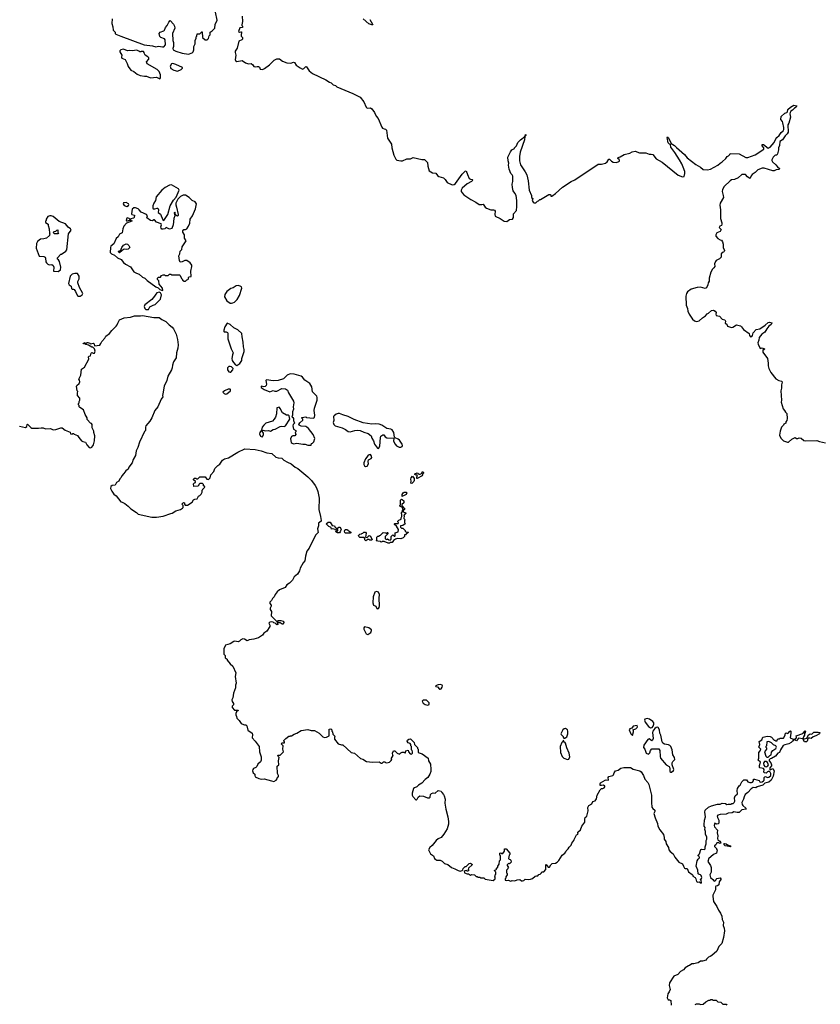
# Model space of a CAD drawing. Extents: x 2535812 to 2752880, y 540738 to 728399.
# Tile 82 of 213: x 2558428 to 2570586, y 664118 to 679073. Entities that reach past the tile are written whole.
import ezdxf

# ---------------------------------------------------------------- set-up
doc = ezdxf.new("R2010")
doc.units = 0

msp = doc.modelspace()

# ---------------------------------------------------------------- linework, layer by layer
at = {"layer": '0CON20XD'}
for points in [[(2559833, 679087), (2559826, 679015), (2559841, 678965), (2559846, 678915), (2559880, 678885), (2559880, 678865), (2559890, 678855), (2559965, 678825), (2560321, 678691), (2560447, 678677), (2560495, 678661), (2560535, 678669), (2560595, 678659), (2560619, 678661), (2560641, 678689), (2560636, 678766), (2560625, 678780), (2560570, 678805), (2560555, 678820), (2560548, 678865), (2560560, 678885), (2560615, 678904), (2560625, 678912), (2560642, 678955), (2560668, 678985), (2560692, 679035), (2560715, 679060), (2560762, 679005), (2560778, 678975), (2560782, 678945), (2560748, 678865), (2560752, 678755), (2560762, 678725), (2560764, 678665), (2560756, 678635), (2560761, 678615), (2560800, 678595), (2560894, 678565), (2560993, 678547), (2561048, 678572), (2561064, 678586), (2561072, 678615), (2561072, 678668), (2561092, 678708), (2561092, 678755), (2561110, 678795), (2561110, 678815), (2561120, 678825), (2561122, 678858), (2561165, 678860), (2561192, 678888), (2561198, 678888), (2561202, 678805), (2561246, 678766), (2561275, 678766), (2561295, 678785), (2561303, 678827), (2561322, 678845), (2561320, 678885), (2561352, 678905), (2561392, 678945), (2561398, 679002), (2561426, 679065), (2561400, 679185)], [(2561808, 679125), (2561812, 679045), (2561800, 678995), (2561800, 678985), (2561810, 678975), (2561810, 678955), (2561772, 678948), (2561751, 678895), (2561765, 678882), (2561785, 678890), (2561797, 678887), (2561790, 678835), (2561793, 678823), (2561810, 678805), (2561812, 678778), (2561800, 678765), (2561758, 678745), (2561729, 678641), (2561701, 678595), (2561700, 678575), (2561711, 678535), (2561701, 678465), (2561705, 678452), (2561725, 678437), (2561805, 678451), (2561856, 678416), (2561903, 678403), (2561945, 678409), (2561969, 678389), (2561985, 678364), (2562005, 678357), (2562035, 678364), (2562055, 678361), (2562071, 678351), (2562081, 678321), (2562115, 678318), (2562145, 678330), (2562224, 678386), (2562295, 678458), (2562335, 678478), (2562375, 678478), (2562420, 678445), (2562485, 678418), (2562545, 678412), (2562585, 678428), (2562602, 678422), (2562625, 678382), (2562685, 678341), (2562725, 678323), (2562745, 678330), (2562775, 678360), (2562785, 678358), (2562824, 678294), (2562875, 678258), (2563075, 678161), (2563133, 678123), (2563160, 678115), (2563190, 678085), (2563222, 678072), (2563242, 678055), (2563485, 677952), (2563598, 677895), (2563652, 677825), (2563688, 677745), (2563705, 677730), (2563753, 677733), (2563775, 677718), (2563818, 677665), (2563839, 677609), (2563871, 677571), (2563925, 677440), (2563940, 677425), (2563963, 677413), (2563985, 677410), (2563997, 677397), (2564013, 677275), (2564072, 677185), (2564078, 677125), (2564112, 677015), (2564142, 676955), (2564155, 676942), (2564215, 676928), (2564243, 676927), (2564305, 676958), (2564325, 676962), (2564365, 676960), (2564405, 676978), (2564535, 676950), (2564575, 676950), (2564622, 676902), (2564627, 676847), (2564648, 676775), (2564696, 676746), (2564745, 676742), (2564773, 676705), (2564795, 676690), (2564865, 676672), (2564888, 676648), (2564918, 676598), (2564995, 676566), (2565025, 676568), (2565045, 676586), (2565149, 676725), (2565195, 676774), (2565207, 676775), (2565228, 676722), (2565255, 676660), (2565275, 676649), (2565300, 676645), (2565310, 676635), (2565288, 676615), (2565222, 676578), (2565147, 676513), (2565134, 676485), (2565134, 676465), (2565145, 676441), (2565172, 676415), (2565280, 676340), (2565354, 676304), (2565405, 676268), (2565446, 676264), (2565465, 676270), (2565496, 676225), (2565515, 676211), (2565585, 676186), (2565625, 676184), (2565638, 676178), (2565649, 676165), (2565643, 676113), (2565648, 676088), (2565725, 676054), (2565785, 676012), (2565825, 676006), (2565865, 676038), (2565910, 676045), (2565925, 676070), (2565926, 676125), (2565970, 676175), (2565980, 676235), (2565976, 676325), (2565965, 676402), (2565949, 676439), (2565924, 676475), (2565912, 676525), (2565907, 676575), (2565917, 676615), (2565916, 676696), (2565908, 676715), (2565888, 676735), (2565860, 676805), (2565853, 676865), (2565857, 676895), (2565847, 676927), (2565842, 676985), (2565880, 677065), (2565904, 677096), (2565940, 677115), (2565940, 677125), (2565970, 677155), (2565992, 677208), (2566031, 677249), (2566100, 677300), (2566102, 677315), (2566115, 677330), (2566116, 677315), (2566100, 677300), (2566095, 677250), (2566029, 677061), (2566016, 676995), (2566018, 676928), (2566035, 676868), (2566104, 676764), (2566127, 676715), (2566150, 676625), (2566167, 676485), (2566198, 676405), (2566202, 676375), (2566218, 676355), (2566212, 676325), (2566225, 676300), (2566235, 676290), (2566265, 676290), (2566292, 676318), (2566308, 676322), (2566325, 676340), (2566335, 676342), (2566465, 676417), (2566488, 676418), (2566492, 676392), (2566508, 676395), (2566565, 676434), (2566671, 676529), (2566801, 676615), (2566857, 676643), (2567215, 676881), (2567265, 676879), (2567324, 676896), (2567347, 676913), (2567375, 676953), (2567385, 676957), (2567413, 676923), (2567439, 676909), (2567485, 676905), (2567518, 676912), (2567535, 676925), (2567538, 676935), (2567532, 676952), (2567510, 676965), (2567515, 676980), (2567545, 676990), (2567605, 677026), (2567694, 677046), (2567730, 677065)], [(2563747, 679075), (2563788, 679005), (2563790, 678995), (2563776, 678994), (2563732, 679012), (2563645, 679088)], [(2560555, 678174), (2560565, 678188), (2560569, 678235), (2560545, 678286), (2560515, 678316), (2560365, 678402), (2560352, 678435), (2560390, 678475), (2560388, 678495), (2560375, 678510), (2560335, 678534), (2560322, 678555), (2560320, 678575), (2560308, 678588), (2560275, 678590), (2560267, 678583), (2560255, 678583), (2560237, 678597), (2560205, 678608), (2560135, 678599), (2560095, 678606), (2560065, 678598), (2560005, 678624), (2559966, 678614), (2559949, 678601), (2559948, 678585), (2559977, 678535), (2559974, 678505), (2559979, 678489), (2560028, 678468), (2560060, 678410), (2560074, 678364), (2560115, 678309), (2560163, 678285), (2560214, 678245), (2560258, 678225), (2560325, 678214), (2560355, 678216), (2560415, 678191), (2560505, 678202), (2560555, 678174)], [(2560825, 678293), (2560882, 678315), (2560902, 678335), (2560900, 678345), (2560798, 678395), (2560755, 678408), (2560732, 678405), (2560714, 678365), (2560725, 678333), (2560770, 678305), (2560825, 678293)], [(2567730, 677065), (2567775, 677074), (2567841, 677051), (2567935, 677049), (2567985, 677031), (2568015, 677032), (2568044, 677025), (2568095, 676959), (2568185, 676910), (2568425, 676714), (2568495, 676688), (2568518, 676692), (2568528, 676735), (2568527, 676765), (2568502, 676835), (2568483, 676883), (2568446, 676945), (2568375, 677057), (2568316, 677135), (2568310, 677175), (2568294, 677184), (2568277, 677205), (2568258, 677285), (2568265, 677292), (2568275, 677282), (2568298, 677248), (2568321, 677191), (2568370, 677160), (2568402, 677132), (2568524, 677024), (2568566, 676976), (2568696, 676876), (2568764, 676834), (2568806, 676796), (2568874, 676794), (2568916, 676804), (2569028, 676862), (2569064, 676896), (2569096, 676914), (2569153, 676967), (2569170, 676995), (2569190, 677005), (2569210, 677025), (2569215, 677040), (2569356, 677036), (2569455, 676978), (2569485, 676980), (2569595, 677021), (2569728, 677105), (2569727, 677125), (2569703, 677155), (2569704, 677176), (2569725, 677179), (2569795, 677124), (2569825, 677135), (2569885, 677208), (2569908, 677265), (2569925, 677283), (2569961, 677315), (2569989, 677361), (2570022, 677385), (2570031, 677405), (2570032, 677435), (2570018, 677505), (2570010, 677525), (2569984, 677555), (2569992, 677605), (2570045, 677652), (2570076, 677664), (2570086, 677674), (2570091, 677709), (2570135, 677745), (2570185, 677774), (2570230, 677765), (2570218, 677742), (2570193, 677727), (2570165, 677699), (2570137, 677685), (2570126, 677665), (2570122, 677645), (2570134, 677595), (2570110, 677500), (2570092, 677475), (2570096, 677364), (2570085, 677340), (2570053, 677307), (2570013, 677247), (2569970, 677225), (2569968, 677162), (2569951, 677125), (2569950, 677095), (2569934, 677035), (2569925, 677018), (2569903, 677017), (2569895, 677010), (2569872, 676985), (2569852, 676945), (2569850, 676935), (2569858, 676915), (2569910, 676870), (2569937, 676837), (2569968, 676815), (2569963, 676797), (2569917, 676793), (2569885, 676780), (2569865, 676779), (2569735, 676818), (2569705, 676819), (2569635, 676791), (2569595, 676750), (2569550, 676720), (2569535, 676702), (2569523, 676667), (2569515, 676662), (2569479, 676685), (2569451, 676721), (2569395, 676724), (2569338, 676672), (2569285, 676647), (2569235, 676639), (2569215, 676628), (2569125, 676538), (2569103, 676495), (2569096, 676465), (2569112, 676405), (2569114, 676375), (2569067, 676285), (2569058, 676255), (2569072, 676185), (2569070, 676055), (2569092, 675988), (2569092, 675965), (2569083, 675947), (2569062, 675935), (2569052, 675915), (2569080, 675885), (2569066, 675854), (2569015, 675838), (2568998, 675805), (2569000, 675785), (2569030, 675750), (2569065, 675728), (2569085, 675723), (2569103, 675697), (2569111, 675665), (2569112, 675612), (2569129, 675569), (2569127, 675553), (2569115, 675542), (2569095, 675538), (2569082, 675518), (2569078, 675465), (2569055, 675442), (2569005, 675418), (2568995, 675400), (2568981, 675365), (2568982, 675325), (2568968, 675302), (2568947, 675283), (2568925, 675240), (2568897, 675145), (2568896, 675104), (2568883, 675075), (2568880, 675045), (2568859, 675001), (2568835, 674990), (2568765, 675009), (2568715, 675007), (2568625, 674978), (2568570, 674940), (2568554, 674915), (2568544, 674875), (2568550, 674735), (2568568, 674688), (2568576, 674645), (2568592, 674602), (2568624, 674554), (2568646, 674525), (2568675, 674500), (2568708, 674488), (2568745, 674498), (2568796, 674545), (2568843, 674575), (2568868, 674605), (2568886, 674614), (2568935, 674658), (2568965, 674660), (2568990, 674645), (2569002, 674625), (2568998, 674598), (2569005, 674580), (2569055, 674570), (2569096, 674526), (2569135, 674512), (2569147, 674495), (2569140, 674465), (2569165, 674448), (2569179, 674419), (2569235, 674399), (2569255, 674404), (2569315, 674440), (2569375, 674423), (2569390, 674410), (2569417, 674367), (2569508, 674305), (2569512, 674275), (2569528, 674258), (2569545, 674262), (2569558, 674275), (2569564, 674316), (2569614, 674366), (2569665, 674380), (2569751, 674435), (2569795, 674476), (2569815, 674480), (2569850, 674470), (2569852, 674465), (2569839, 674445), (2569805, 674420), (2569772, 674378), (2569744, 674325), (2569700, 674295), (2569655, 674247), (2569651, 674205), (2569639, 674165), (2569641, 674145), (2569665, 674090), (2569675, 674080), (2569705, 674088), (2569740, 674075), (2569735, 674060), (2569712, 674058), (2569712, 674025), (2569783, 673925), (2569794, 673855), (2569792, 673815), (2569805, 673777), (2569834, 673715), (2569910, 673620), (2569955, 673591), (2570001, 673581), (2570008, 673568), (2569994, 673526), (2569999, 673475), (2569986, 673435), (2569996, 673294), (2569993, 673263), (2570021, 673161), (2570044, 673135), (2570055, 673110), (2570075, 673090), (2570082, 673015), (2570080, 672985), (2570060, 672965), (2570060, 672945), (2570032, 672928), (2570028, 672915), (2569996, 672884), (2569974, 672825), (2569966, 672765), (2569987, 672715), (2570026, 672675), (2570086, 672654), (2570104, 672656), (2570155, 672702), (2570205, 672728), (2570225, 672710), (2570245, 672710), (2570265, 672722), (2570295, 672717), (2570334, 672684), (2570365, 672676), (2570534, 672684), (2570575, 672666), (2570664, 672644)], [(2560615, 676022), (2560678, 676112), (2560715, 676247), (2560765, 676332), (2560802, 676378), (2560849, 676485), (2560841, 676505), (2560735, 676565), (2560705, 676561), (2560635, 676523), (2560585, 676486), (2560502, 676385), (2560489, 676325), (2560464, 676285), (2560451, 676245), (2560448, 676215), (2560455, 676200), (2560481, 676199), (2560515, 676212), (2560525, 676210), (2560537, 676185), (2560530, 676145), (2560568, 676118), (2560602, 676035), (2560615, 676022)], [(2560595, 674959), (2560604, 674966), (2560599, 674995), (2560548, 675055), (2560540, 675105), (2560520, 675125), (2560520, 675145), (2560535, 675160), (2560568, 675162), (2560584, 675186), (2560605, 675200), (2560625, 675200), (2560635, 675190), (2560685, 675190), (2560702, 675208), (2560725, 675210), (2560735, 675200), (2560857, 675197), (2560867, 675187), (2560883, 675143), (2560900, 675125), (2560900, 675115), (2560925, 675100), (2560947, 675103), (2560965, 675120), (2560980, 675125), (2560990, 675135), (2560990, 675155), (2561002, 675168), (2561030, 675175), (2561026, 675254), (2561044, 675325), (2561043, 675345), (2561015, 675381), (2560965, 675416), (2560935, 675416), (2560895, 675396), (2560865, 675392), (2560853, 675415), (2560847, 675485), (2560859, 675515), (2560864, 675555), (2560888, 675585), (2560893, 675625), (2560958, 675715), (2560931, 675755), (2560931, 675805), (2560908, 675845), (2560908, 675865), (2560920, 675885), (2560945, 675887), (2560965, 675898), (2560992, 675935), (2561014, 675985), (2561018, 676045), (2561054, 676095), (2561100, 676200), (2561105, 676225), (2561111, 676275), (2561095, 676308), (2561045, 676328), (2561002, 676372), (2560947, 676407), (2560911, 676409), (2560870, 676390), (2560831, 676349), (2560798, 676285), (2560799, 676259), (2560812, 676225), (2560836, 676115), (2560835, 676100), (2560825, 676088), (2560815, 676092), (2560800, 676105), (2560790, 676125), (2560790, 676145), (2560785, 676150), (2560775, 676140), (2560783, 676095), (2560767, 676055), (2560757, 675955), (2560737, 675903), (2560705, 675894), (2560655, 675916), (2560633, 675895), (2560605, 675889), (2560585, 675894), (2560576, 675906), (2560574, 675925), (2560582, 675955), (2560575, 675970), (2560505, 675997), (2560475, 676034), (2560465, 676033), (2560445, 676018), (2560417, 676025), (2560357, 676065), (2560370, 676095), (2560356, 676116), (2560275, 676149), (2560245, 676185), (2560225, 676199), (2560186, 676216), (2560160, 676215), (2560136, 676194), (2560126, 676126), (2560130, 676115), (2560170, 676105), (2560165, 676070), (2560155, 676060), (2560115, 676050), (2560105, 676040), (2560090, 676055), (2560066, 676066), (2560055, 676057), (2560044, 676025), (2560048, 676018), (2560065, 676017), (2560095, 676030), (2560125, 676030), (2560130, 676015), (2560049, 675981), (2560011, 675939), (2559996, 675895), (2559986, 675834), (2559944, 675815), (2559923, 675777), (2559892, 675748), (2559860, 675670), (2559814, 675635), (2559808, 675615), (2559801, 675535), (2559822, 675515), (2559869, 675499), (2559914, 675455), (2559971, 675431), (2560004, 675385), (2560035, 675359), (2560110, 675320), (2560164, 675244), (2560201, 675221), (2560245, 675208), (2560295, 675165), (2560327, 675147), (2560363, 675113), (2560494, 675014), (2560529, 674999), (2560555, 674977), (2560595, 674959)], [(2560055, 676234), (2560081, 676249), (2560086, 676265), (2560081, 676275), (2560045, 676298), (2560005, 676290), (2560002, 676275), (2560015, 676249), (2560055, 676234)], [(2559015, 675251), (2559046, 675274), (2559052, 675315), (2559035, 675400), (2559018, 675428), (2559000, 675435), (2559000, 675455), (2559055, 675510), (2559065, 675510), (2559130, 675555), (2559145, 675578), (2559168, 675822), (2559208, 675875), (2559200, 675895), (2559162, 675922), (2559125, 675971), (2559027, 676007), (2558935, 676083), (2558905, 676094), (2558885, 676094), (2558857, 676083), (2558830, 676045), (2558830, 676025), (2558820, 676015), (2558820, 675995), (2558860, 675965), (2558860, 675945), (2558878, 675895), (2558882, 675825), (2558890, 675815), (2558880, 675805), (2558880, 675795), (2558835, 675757), (2558795, 675744), (2558745, 675739), (2558697, 675705), (2558684, 675676), (2558677, 675605), (2558722, 675482), (2558795, 675478), (2558815, 675468), (2558822, 675452), (2558827, 675395), (2558835, 675378), (2558855, 675358), (2558875, 675348), (2558915, 675353), (2558939, 675339), (2558948, 675315), (2558943, 675253), (2559015, 675251)], [(2559005, 675820), (2558953, 675823), (2558940, 675845), (2558952, 675858), (2558975, 675860), (2558992, 675878), (2559005, 675880), (2559010, 675875), (2559010, 675845), (2559020, 675835), (2559005, 675820)], [(2559945, 675532), (2559930, 675545), (2559935, 675560), (2559958, 675562), (2559978, 675615), (2560004, 675646), (2560045, 675668), (2560065, 675662), (2560088, 675645), (2560100, 675615), (2560075, 675590), (2560055, 675582), (2560013, 675587), (2559982, 675568), (2559945, 675532)], [(2559315, 674874), (2559345, 674874), (2559377, 674895), (2559388, 674915), (2559338, 675008), (2559313, 675075), (2559312, 675095), (2559331, 675135), (2559329, 675179), (2559306, 675216), (2559265, 675220), (2559225, 675207), (2559195, 675178), (2559170, 675065), (2559178, 675045), (2559212, 675025), (2559215, 674988), (2559225, 674980), (2559245, 674982), (2559256, 674976), (2559277, 674945), (2559305, 674881), (2559315, 674874)], [(2560385, 674670), (2560407, 674713), (2560455, 674739), (2560485, 674747), (2560565, 674827), (2560580, 674895), (2560564, 674925), (2560545, 674934), (2560512, 674925), (2560494, 674906), (2560477, 674873), (2560434, 674825), (2560330, 674740), (2560321, 674715), (2560328, 674685), (2560345, 674673), (2560385, 674670)], [(2561645, 674767), (2561665, 674773), (2561688, 674785), (2561730, 674825), (2561767, 674883), (2561800, 674995), (2561794, 675014), (2561777, 675027), (2561745, 675034), (2561715, 675029), (2561669, 675001), (2561635, 674989), (2561575, 674945), (2561541, 674899), (2561538, 674865), (2561575, 674801), (2561625, 674769), (2561645, 674767)], [(2558425, 672897), (2558515, 672878), (2558538, 672892), (2558540, 672925), (2558545, 672930), (2558595, 672880), (2558615, 672870), (2558715, 672870), (2558755, 672876), (2558785, 672876), (2558795, 672870), (2558825, 672861), (2558895, 672864), (2558928, 672848), (2558946, 672846), (2558975, 672847), (2559055, 672874), (2559075, 672874), (2559118, 672838), (2559196, 672806), (2559200, 672785), (2559225, 672780), (2559235, 672790), (2559245, 672790), (2559258, 672778), (2559307, 672757), (2559326, 672725), (2559369, 672679), (2559387, 672667), (2559428, 672655), (2559448, 672615), (2559485, 672576), (2559505, 672569), (2559525, 672579), (2559541, 672599), (2559550, 672615), (2559562, 672675), (2559570, 672755), (2559554, 672805), (2559553, 672825), (2559530, 672875), (2559530, 672925), (2559518, 672938), (2559504, 672944), (2559455, 673000), (2559452, 673025), (2559423, 673075), (2559398, 673148), (2559342, 673182), (2559332, 673192), (2559330, 673215), (2559320, 673225), (2559320, 673245), (2559330, 673255), (2559330, 673275), (2559340, 673295), (2559340, 673325), (2559304, 673364), (2559304, 673404), (2559310, 673425), (2559303, 673435), (2559293, 673505), (2559298, 673515), (2559332, 673545), (2559342, 673575), (2559336, 673596), (2559324, 673615), (2559358, 673675), (2559367, 673763), (2559412, 673798), (2559480, 673915), (2559475, 673950), (2559485, 673962), (2559502, 673968), (2559514, 674006), (2559525, 674016), (2559545, 674006), (2559564, 674006), (2559576, 674036), (2559562, 674075), (2559538, 674098), (2559525, 674100), (2559472, 674132), (2559435, 674140), (2559425, 674150), (2559395, 674150), (2559392, 674158), (2559408, 674162), (2559415, 674170), (2559425, 674160), (2559445, 674160), (2559452, 674168), (2559465, 674170), (2559495, 674160), (2559505, 674150), (2559545, 674160), (2559558, 674148), (2559565, 674120), (2559645, 674132), (2559662, 674155), (2559674, 674185), (2559722, 674235), (2559736, 674264), (2559793, 674307), (2559827, 674353), (2559894, 674416), (2559911, 674439), (2559919, 674465), (2559945, 674513), (2560015, 674545), (2560113, 674557), (2560173, 674575), (2560263, 674577), (2560295, 674579), (2560465, 674549), (2560545, 674550), (2560588, 674518), (2560645, 674491), (2560696, 674436), (2560745, 674405), (2560765, 674379), (2560805, 674296), (2560827, 674215), (2560837, 674135), (2560831, 674085), (2560812, 674015), (2560806, 673935), (2560765, 673875), (2560747, 673825), (2560744, 673785), (2560735, 673755), (2560679, 673661), (2560662, 673595), (2560621, 673509), (2560602, 673388), (2560596, 673365), (2560602, 673345), (2560575, 673311), (2560525, 673194), (2560482, 673138), (2560436, 673025), (2560405, 672975), (2560344, 672905), (2560338, 672885), (2560338, 672835), (2560322, 672818), (2560246, 672654), (2560224, 672575), (2560198, 672525), (2560188, 672455), (2560151, 672395), (2560134, 672345), (2560085, 672275), (2560075, 672245), (2560041, 672219), (2560012, 672178), (2559977, 672145), (2559968, 672122), (2559949, 672101), (2559936, 672064), (2559898, 672042), (2559876, 672004), (2559835, 671999), (2559812, 671985), (2559808, 671955), (2559825, 671913), (2559856, 671866), (2559892, 671842), (2559965, 671748), (2559986, 671746), (2560024, 671724), (2560076, 671686), (2560118, 671645), (2560201, 671590), (2560228, 671565), (2560435, 671516), (2560505, 671516), (2560605, 671531), (2560725, 671574), (2560745, 671576), (2560798, 671612), (2560868, 671635), (2560903, 671655), (2560913, 671665), (2560912, 671692), (2560890, 671715), (2560915, 671740), (2560930, 671735), (2560930, 671715), (2560942, 671702), (2560975, 671700), (2561045, 671744), (2561067, 671783), (2561087, 671793), (2561122, 671795), (2561142, 671835), (2561165, 671848), (2561182, 671868), (2561198, 671895), (2561200, 671925), (2561210, 671935), (2561210, 671945), (2561240, 671975), (2561235, 671990), (2561222, 671992), (2561220, 672015), (2561205, 672030), (2561165, 672030), (2561150, 672015)], [(2561725, 673823), (2561769, 673851), (2561803, 673895), (2561804, 673925), (2561839, 674035), (2561839, 674065), (2561829, 674105), (2561824, 674175), (2561805, 674255), (2561802, 674305), (2561742, 674362), (2561681, 674395), (2561625, 674442), (2561577, 674463), (2561545, 674410), (2561527, 674355), (2561528, 674338), (2561535, 674332), (2561565, 674332), (2561583, 674323), (2561590, 674310), (2561591, 674225), (2561598, 674198), (2561638, 674075), (2561670, 674015), (2561659, 673985), (2561652, 673925), (2561656, 673895), (2561674, 673864), (2561705, 673830), (2561725, 673823)], [(2561625, 673719), (2561635, 673721), (2561664, 673755), (2561669, 673775), (2561645, 673800), (2561625, 673808), (2561606, 673804), (2561586, 673784), (2561585, 673755), (2561605, 673726), (2561625, 673719)], [(2562855, 672610), (2562862, 672638), (2562875, 672640), (2562897, 672663), (2562909, 672711), (2562886, 672775), (2562816, 672865), (2562790, 672885), (2562775, 672892), (2562705, 672897), (2562674, 672914), (2562668, 672925), (2562681, 672949), (2562727, 672993), (2562730, 673005), (2562715, 673020), (2562715, 673030), (2562775, 673040), (2562785, 673030), (2562885, 673019), (2562905, 673030), (2562912, 673065), (2562902, 673135), (2562904, 673175), (2562944, 673295), (2562946, 673335), (2562939, 673355), (2562875, 673423), (2562865, 673495), (2562836, 673546), (2562758, 673598), (2562725, 673642), (2562705, 673658), (2562595, 673690), (2562535, 673692), (2562488, 673675), (2562435, 673619), (2562351, 673591), (2562275, 673587), (2562175, 673602), (2562166, 673594), (2562177, 673535), (2562172, 673515), (2562155, 673500), (2562136, 673496), (2562095, 673506), (2562093, 673485), (2562142, 673455), (2562225, 673422), (2562275, 673441), (2562305, 673432), (2562335, 673432), (2562410, 673470), (2562465, 673466), (2562494, 673445), (2562508, 673405), (2562585, 673278), (2562592, 673255), (2562581, 673195), (2562584, 673156), (2562572, 673115), (2562572, 673065), (2562560, 673035), (2562575, 673030), (2562588, 673015), (2562588, 672985), (2562600, 672945), (2562582, 672925), (2562577, 672905), (2562588, 672855), (2562620, 672835), (2562620, 672815), (2562612, 672805), (2562620, 672775), (2562606, 672754), (2562575, 672753), (2562555, 672740), (2562541, 672705), (2562553, 672653), (2562565, 672639), (2562585, 672631), (2562635, 672640), (2562726, 672624), (2562765, 672627), (2562805, 672612), (2562855, 672610)], [(2561555, 673387), (2561575, 673391), (2561627, 673435), (2561632, 673455), (2561625, 673462), (2561595, 673461), (2561538, 673435), (2561512, 673415), (2561534, 673394), (2561555, 673387)], [(2562115, 672738), (2562133, 672775), (2562132, 672795), (2562110, 672825), (2562123, 672837), (2562156, 672826), (2562204, 672834), (2562235, 672823), (2562275, 672848), (2562310, 672855), (2562385, 672893), (2562405, 672898), (2562445, 672893), (2562466, 672904), (2562528, 673005), (2562522, 673055), (2562505, 673067), (2562478, 673068), (2562420, 673100), (2562399, 673135), (2562389, 673165), (2562366, 673186), (2562334, 673176), (2562326, 673085), (2562312, 673035), (2562295, 673008), (2562265, 672977), (2562165, 672943), (2562134, 672916), (2562111, 672885), (2562102, 672838), (2562073, 672805), (2562069, 672785), (2562085, 672750), (2562095, 672740), (2562115, 672738)], [(2563875, 672560), (2563896, 672594), (2563907, 672725), (2563913, 672745), (2563945, 672767), (2563956, 672766), (2563978, 672735), (2564005, 672720), (2564108, 672718), (2564105, 672670), (2564129, 672625), (2564152, 672602), (2564189, 672579), (2564215, 672580), (2564238, 672592), (2564243, 672607), (2564238, 672625), (2564195, 672686), (2564175, 672704), (2564132, 672722), (2564122, 672732), (2564112, 672805), (2564083, 672845), (2564065, 672854), (2564005, 672864), (2563926, 672914), (2563885, 672931), (2563825, 672936), (2563775, 672929), (2563645, 672950), (2563505, 673001), (2563415, 673048), (2563335, 673070), (2563285, 673093), (2563265, 673093), (2563235, 673081), (2563203, 673057), (2563196, 673044), (2563198, 672985), (2563190, 672955), (2563198, 672925), (2563220, 672905), (2563325, 672876), (2563377, 672847), (2563415, 672816), (2563446, 672814), (2563515, 672836), (2563565, 672838), (2563596, 672834), (2563655, 672806), (2563720, 672790), (2563763, 672755), (2563778, 672715), (2563801, 672675), (2563815, 672628), (2563860, 672565), (2563875, 672560)], [(2561150, 672015), (2561148, 672002), (2561135, 671990), (2561072, 671982), (2561070, 672025), (2561082, 672038), (2561100, 672045), (2561098, 672058), (2561070, 672085), (2561070, 672095), (2561082, 672108), (2561105, 672110), (2561115, 672100), (2561135, 672100), (2561165, 672130), (2561245, 672130), (2561272, 672092), (2561295, 672090), (2561320, 672115), (2561332, 672158), (2561375, 672210), (2561390, 672255), (2561436, 672304), (2561465, 672324), (2561506, 672384), (2561539, 672401), (2561600, 672420), (2561741, 672505), (2561845, 672554), (2562002, 672545), (2562095, 672525), (2562182, 672492), (2562255, 672486), (2562320, 672430), (2562355, 672418), (2562411, 672411), (2562441, 672381), (2562495, 672353), (2562549, 672325), (2562609, 672279), (2562652, 672255), (2562805, 672131), (2562857, 672075), (2562915, 672000), (2562935, 671963), (2562955, 671908), (2562975, 671806), (2562972, 671632), (2562998, 671528), (2563006, 671465), (2563004, 671456), (2562968, 671425), (2562966, 671385), (2562952, 671338), (2562959, 671285), (2562918, 671242), (2562825, 671045), (2562790, 671000), (2562766, 670926), (2562757, 670855), (2562731, 670825), (2562686, 670745), (2562676, 670704), (2562647, 670653), (2562595, 670613), (2562571, 670559), (2562526, 670515), (2562485, 670491), (2562459, 670450), (2562374, 670415), (2562336, 670385), (2562306, 670344), (2562292, 670308), (2562265, 670283), (2562250, 670250), (2562225, 670227), (2562227, 670207), (2562247, 670183), (2562247, 670165), (2562231, 670135), (2562230, 670115), (2562250, 670085), (2562248, 670018), (2562338, 669928), (2562340, 669905), (2562348, 669898), (2562350, 669885), (2562335, 669880), (2562308, 669908), (2562285, 669912), (2562275, 669922), (2562245, 669930), (2562225, 669923), (2562214, 669905), (2562227, 669875), (2562227, 669855), (2562183, 669787), (2562136, 669755), (2562113, 669727), (2562055, 669686), (2561986, 669666), (2561915, 669655), (2561885, 669637), (2561842, 669665), (2561815, 669668), (2561786, 669655), (2561765, 669633), (2561746, 669624), (2561695, 669634), (2561679, 669631), (2561625, 669594), (2561555, 669574), (2561546, 669565), (2561530, 669515), (2561530, 669435), (2561550, 669415), (2561550, 669380), (2561578, 669358), (2561580, 669345), (2561625, 669288), (2561664, 669254), (2561710, 669155), (2561701, 669095), (2561718, 668995), (2561707, 668965), (2561704, 668925), (2561676, 668845), (2561666, 668774), (2561651, 668745), (2561655, 668718), (2561677, 668685), (2561673, 668665), (2561656, 668645), (2561656, 668625), (2561688, 668588), (2561748, 668588), (2561748, 668582), (2561720, 668560), (2561711, 668535), (2561711, 668515), (2561722, 668492), (2561725, 668464), (2561760, 668430), (2561792, 668385), (2561825, 668366), (2561840, 668365), (2561862, 668362), (2561875, 668350), (2561895, 668284), (2561958, 668235), (2561963, 668215), (2561960, 668165), (2562004, 668115), (2562064, 668034), (2562072, 667955), (2562096, 667875), (2562093, 667827), (2562085, 667802), (2562045, 667766), (2562031, 667729), (2562016, 667714), (2561980, 667700), (2561969, 667685), (2561965, 667665), (2561975, 667636), (2561998, 667615), (2561997, 667593), (2562006, 667575), (2562058, 667548), (2562095, 667539), (2562141, 667541), (2562254, 667514), (2562285, 667501), (2562322, 667525), (2562340, 667545), (2562345, 667570), (2562358, 667572), (2562360, 667595), (2562342, 667622), (2562340, 667735), (2562362, 667758), (2562360, 667815), (2562370, 667865), (2562352, 667882), (2562350, 667895), (2562355, 667900), (2562385, 667900), (2562433, 667955), (2562423, 667995), (2562430, 668045), (2562400, 668075), (2562415, 668090), (2562448, 668092), (2562450, 668105), (2562440, 668115), (2562440, 668125), (2562472, 668158), (2562515, 668190), (2562535, 668190), (2562542, 668198), (2562555, 668198), (2562595, 668223), (2562635, 668235), (2562703, 668277), (2562805, 668292), (2562855, 668279), (2562905, 668275), (2562975, 668235), (2563030, 668180), (2563055, 668173), (2563085, 668174), (2563130, 668195), (2563130, 668295), (2563155, 668300), (2563167, 668287), (2563170, 668265), (2563180, 668255), (2563182, 668222), (2563220, 668185), (2563210, 668175), (2563208, 668145), (2563264, 668075), (2563315, 668058), (2563337, 668057), (2563462, 667945), (2563513, 667933), (2563605, 667852), (2563641, 667841), (2563695, 667807), (2563786, 667794), (2563885, 667800), (2563915, 667780), (2563935, 667782), (2563955, 667800), (2563975, 667800), (2563985, 667790), (2564005, 667788), (2564045, 667798), (2564069, 667821), (2564080, 667835), (2564070, 667845), (2564100, 667895), (2564093, 667903), (2564090, 667935), (2564105, 667970), (2564125, 667970), (2564162, 667932), (2564195, 667920), (2564215, 667940), (2564235, 667950), (2564265, 667950), (2564275, 667940), (2564285, 667940), (2564292, 667968), (2564325, 667980), (2564332, 667952), (2564357, 667925), (2564375, 667918), (2564385, 667924), (2564394, 667935), (2564393, 667953), (2564390, 667975), (2564380, 667985), (2564380, 668035), (2564370, 668045), (2564370, 668065), (2564358, 668078), (2564325, 668090), (2564310, 668115), (2564315, 668130), (2564335, 668147), (2564365, 668150), (2564420, 668095), (2564422, 668062), (2564468, 668018), (2564470, 668005), (2564480, 667995), (2564480, 667945), (2564541, 667921), (2564629, 667859), (2564638, 667815), (2564664, 667764), (2564674, 667685), (2564673, 667655), (2564658, 667612), (2564625, 667565), (2564586, 667535), (2564533, 667477), (2564486, 667445), (2564461, 667420), (2564423, 667407), (2564406, 667394), (2564388, 667325), (2564388, 667295), (2564398, 667275), (2564445, 667226), (2564455, 667226), (2564462, 667235), (2564477, 667263), (2564506, 667284), (2564558, 667278), (2564622, 667255), (2564648, 667252), (2564661, 667265), (2564667, 667303), (2564680, 667320), (2564705, 667332), (2564735, 667326), (2564785, 667368), (2564826, 667356), (2564837, 667335), (2564866, 667306), (2564874, 667284), (2564888, 667235), (2564885, 667175), (2564901, 667081), (2564929, 666965), (2564939, 666895), (2564940, 666855), (2564921, 666785), (2564868, 666702), (2564826, 666654), (2564785, 666633), (2564755, 666608), (2564691, 666529), (2564655, 666501), (2564638, 666465), (2564665, 666402), (2564711, 666371), (2564729, 666335), (2564745, 666319), (2564765, 666308), (2564787, 666307), (2564815, 666308), (2564844, 666294), (2564878, 666255), (2564931, 666241), (2564985, 666197), (2565038, 666178), (2565085, 666151), (2565115, 666143), (2565145, 666150), (2565158, 666162), (2565165, 666180), (2565195, 666210), (2565208, 666212), (2565252, 666258), (2565275, 666260), (2565282, 666252), (2565295, 666250), (2565300, 666235), (2565242, 666188), (2565240, 666165), (2565248, 666152), (2565235, 666140), (2565222, 666142), (2565215, 666150), (2565192, 666148), (2565180, 666135), (2565182, 666115), (2565225, 666100), (2565245, 666100), (2565275, 666082), (2565295, 666090), (2565337, 666087), (2565362, 666062), (2565375, 666060), (2565385, 666050), (2565415, 666050), (2565425, 666040), (2565475, 666040), (2565498, 666018), (2565619, 666001), (2565650, 666025), (2565650, 666045), (2565640, 666055), (2565648, 666062), (2565650, 666085), (2565660, 666095), (2565660, 666125), (2565642, 666142), (2565640, 666155), (2565658, 666162), (2565668, 666172), (2565670, 666185), (2565688, 666202), (2565690, 666215), (2565710, 666245), (2565713, 666297), (2565730, 666315), (2565730, 666375), (2565720, 666385), (2565720, 666415), (2565735, 666420), (2565745, 666410), (2565765, 666410), (2565790, 666445), (2565792, 666478), (2565815, 666480), (2565870, 666415), (2565870, 666395), (2565860, 666385), (2565850, 666335), (2565862, 666322), (2565878, 666318), (2565888, 666308), (2565890, 666275), (2565868, 666252), (2565855, 666260), (2565830, 666235), (2565830, 666225), (2565850, 666195), (2565842, 666188), (2565840, 666175), (2565820, 666155), (2565820, 666115), (2565830, 666105), (2565830, 666085), (2565810, 666055), (2565810, 666035), (2565800, 666025), (2565802, 666005), (2565815, 665998), (2565845, 666002), (2565885, 665991), (2565905, 665998), (2565945, 665994), (2565985, 666007), (2566022, 666012), (2566050, 665995), (2566065, 665994), (2566085, 665998), (2566105, 666018), (2566155, 666014), (2566185, 666018), (2566215, 666030), (2566256, 666064), (2566275, 666072), (2566295, 666072), (2566312, 666088), (2566330, 666095), (2566350, 666115), (2566355, 666130), (2566389, 666131), (2566420, 666165), (2566420, 666235), (2566425, 666240), (2566452, 666202), (2566475, 666200), (2566493, 666237), (2566512, 666258), (2566565, 666263), (2566590, 666275), (2566617, 666305), (2566664, 666386), (2566708, 666415), (2566722, 666435), (2566725, 666450), (2566759, 666481), (2566774, 666506), (2566804, 666536), (2566813, 666567), (2566842, 666605), (2566846, 666624), (2566885, 666690), (2566910, 666705), (2566903, 666713), (2566902, 666735), (2566942, 666768), (2566964, 666826), (2567008, 666885), (2567008, 666935), (2567013, 666955), (2567042, 666978), (2567059, 667055), (2567054, 667106), (2567073, 667137), (2567115, 667162), (2567130, 667200), (2567165, 667210), (2567185, 667238), (2567196, 667294), (2567244, 667376), (2567262, 667395)], [(2563677, 672287), (2563705, 672294), (2563724, 672325), (2563719, 672365), (2563724, 672386), (2563765, 672410), (2563774, 672425), (2563773, 672445), (2563757, 672467), (2563735, 672463), (2563715, 672450), (2563680, 672405), (2563654, 672345), (2563653, 672315), (2563666, 672296), (2563677, 672287)], [(2564385, 672030), (2564370, 672035), (2564372, 672065), (2564367, 672095), (2564374, 672116), (2564395, 672140), (2564420, 672105), (2564420, 672075), (2564413, 672057), (2564385, 672030)], [(2564465, 672102), (2564460, 672105), (2564460, 672125), (2564470, 672155), (2564455, 672160), (2564443, 672153), (2564430, 672165), (2564430, 672175), (2564465, 672190), (2564476, 672186), (2564488, 672168), (2564512, 672168), (2564528, 672182), (2564545, 672210), (2564560, 672195), (2564560, 672185), (2564552, 672178), (2564540, 672145), (2564465, 672102)], [(2564045, 671120), (2564025, 671122), (2563965, 671150), (2563935, 671150), (2563928, 671142), (2563915, 671140), (2563905, 671150), (2563865, 671152), (2563845, 671160), (2563840, 671165), (2563850, 671175), (2563850, 671215), (2563865, 671230), (2563885, 671230), (2563892, 671238), (2563908, 671242), (2563948, 671282), (2563985, 671280), (2563992, 671272), (2564005, 671270), (2564015, 671290), (2564020, 671265), (2563980, 671225), (2563980, 671195), (2563995, 671180), (2564008, 671182), (2564015, 671190), (2564032, 671172), (2564055, 671170), (2564070, 671185), (2564070, 671225), (2564095, 671250), (2564115, 671230), (2564125, 671230), (2564130, 671235), (2564132, 671278), (2564178, 671292), (2564182, 671332), (2564150, 671380), (2564120, 671405), (2564120, 671415), (2564125, 671420), (2564178, 671422), (2564180, 671435), (2564170, 671445), (2564170, 671455), (2564185, 671470), (2564220, 671485), (2564220, 671505), (2564230, 671525), (2564230, 671565), (2564220, 671575), (2564240, 671605), (2564240, 671625), (2564248, 671632), (2564250, 671645), (2564238, 671668), (2564205, 671680), (2564200, 671695), (2564210, 671705), (2564213, 671777), (2564225, 671790), (2564235, 671788), (2564260, 671765), (2564260, 671735), (2564232, 671708), (2564230, 671695), (2564250, 671675), (2564252, 671662), (2564270, 671655), (2564270, 671635), (2564252, 671618), (2564250, 671605), (2564265, 671590), (2564285, 671590), (2564290, 671575), (2564275, 671560), (2564260, 671555), (2564268, 671535), (2564260, 671495), (2564280, 671475), (2564270, 671465), (2564270, 671435), (2564278, 671428), (2564280, 671415), (2564247, 671393), (2564212, 671388), (2564210, 671365), (2564225, 671350), (2564248, 671348), (2564280, 671315), (2564280, 671305), (2564292, 671292), (2564325, 671290), (2564330, 671285), (2564318, 671272), (2564302, 671268), (2564285, 671250), (2564272, 671248), (2564270, 671225), (2564250, 671205), (2564215, 671187), (2564165, 671192), (2564135, 671182), (2564107, 671163), (2564085, 671130), (2564055, 671130), (2564045, 671120)], [(2564235, 671830), (2564235, 671860), (2564250, 671885), (2564266, 671896), (2564297, 671897), (2564308, 671888), (2564296, 671864), (2564255, 671840), (2564242, 671838), (2564235, 671830)], [(2563285, 671280), (2563255, 671280), (2563230, 671295), (2563232, 671308), (2563258, 671312), (2563258, 671328), (2563245, 671330), (2563238, 671322), (2563225, 671320), (2563218, 671328), (2563185, 671340), (2563163, 671333), (2563158, 671358), (2563123, 671375), (2563082, 671418), (2563115, 671440), (2563145, 671440), (2563172, 671392), (2563208, 671388), (2563212, 671372), (2563232, 671352), (2563255, 671350), (2563273, 671367), (2563290, 671365), (2563307, 671347), (2563310, 671335), (2563297, 671293), (2563285, 671280)], [(2563445, 671273), (2563374, 671274), (2563364, 671285), (2563362, 671305), (2563372, 671328), (2563405, 671330), (2563410, 671320), (2563455, 671290), (2563455, 671280), (2563445, 671273)], [(2563685, 671160), (2563670, 671175), (2563670, 671195), (2563658, 671208), (2563595, 671210), (2563578, 671225), (2563575, 671240), (2563592, 671258), (2563618, 671262), (2563622, 671268), (2563638, 671272), (2563655, 671290), (2563678, 671288), (2563690, 671275), (2563682, 671212), (2563705, 671210), (2563737, 671237), (2563755, 671230), (2563772, 671192), (2563780, 671185), (2563775, 671170), (2563745, 671170), (2563735, 671180), (2563715, 671180), (2563685, 671160)], [(2563865, 670127), (2563875, 670130), (2563886, 670145), (2563892, 670168), (2563886, 670285), (2563892, 670345), (2563875, 670378), (2563845, 670389), (2563822, 670378), (2563794, 670305), (2563792, 670215), (2563803, 670183), (2563838, 670165), (2563852, 670132), (2563865, 670127)], [(2562425, 669890), (2562415, 669890), (2562385, 669910), (2562362, 669912), (2562350, 669925), (2562350, 669945), (2562355, 669950), (2562395, 669950), (2562428, 669938), (2562438, 669928), (2562440, 669915), (2562425, 669890)], [(2563715, 669733), (2563758, 669765), (2563772, 669795), (2563771, 669805), (2563732, 669835), (2563665, 669852), (2563653, 669835), (2563654, 669815), (2563691, 669745), (2563715, 669733)], [(2564815, 668904), (2564828, 668912), (2564845, 668937), (2564849, 668955), (2564843, 668965), (2564816, 668974), (2564785, 668973), (2564740, 668955), (2564750, 668945), (2564775, 668938), (2564803, 668905), (2564815, 668904)], [(2564625, 668664), (2564646, 668674), (2564648, 668695), (2564615, 668730), (2564604, 668736), (2564555, 668737), (2564538, 668725), (2564555, 668692), (2564585, 668674), (2564625, 668664)], [(2567735, 668200), (2567748, 668255), (2567748, 668275), (2567740, 668285), (2567785, 668302), (2567805, 668322), (2567812, 668335), (2567805, 668352), (2567745, 668342), (2567725, 668310), (2567695, 668300), (2567683, 668287), (2567708, 668225), (2567735, 668200)], [(2568005, 668320), (2568035, 668324), (2568049, 668341), (2568058, 668375), (2568056, 668395), (2568044, 668415), (2567991, 668451), (2567955, 668458), (2567921, 668449), (2567918, 668435), (2567924, 668405), (2567976, 668336), (2568005, 668320)], [(2566705, 668160), (2566735, 668180), (2566753, 668227), (2566753, 668265), (2566747, 668285), (2566715, 668306), (2566695, 668302), (2566675, 668286), (2566648, 668228), (2566650, 668215), (2566680, 668185), (2566680, 668175), (2566692, 668162), (2566705, 668160)], [(2567262, 667395), (2567285, 667396), (2567304, 667405), (2567315, 667423), (2567314, 667434), (2567295, 667447), (2567265, 667440), (2567245, 667444), (2567241, 667465), (2567249, 667481), (2567317, 667523), (2567335, 667529), (2567368, 667525), (2567366, 667565), (2567375, 667577), (2567434, 667596), (2567444, 667606), (2567455, 667635), (2567475, 667662), (2567517, 667673), (2567555, 667703), (2567603, 667717), (2567685, 667717), (2567705, 667714), (2567745, 667691), (2567845, 667665), (2567865, 667647), (2567901, 667595), (2567919, 667539), (2567965, 667485), (2567981, 667455), (2568022, 667295), (2568021, 667185), (2568027, 667115), (2568041, 667091), (2568075, 667065), (2568074, 667046), (2568060, 667015), (2568080, 666950), (2568113, 666865), (2568117, 666825), (2568149, 666769), (2568206, 666695), (2568217, 666653), (2568217, 666625), (2568242, 666592), (2568247, 666555), (2568281, 666501), (2568288, 666465), (2568305, 666437), (2568352, 666402), (2568376, 666355), (2568435, 666277), (2568494, 666254), (2568507, 666215), (2568525, 666188), (2568535, 666180), (2568565, 666180), (2568585, 666130), (2568638, 666088), (2568648, 666078), (2568650, 666065), (2568683, 666043), (2568698, 666025), (2568708, 665985), (2568715, 665978), (2568725, 665974), (2568745, 665980), (2568775, 665960), (2568780, 665965), (2568777, 665997), (2568760, 666015), (2568783, 666027), (2568789, 666045), (2568775, 666074), (2568765, 666083), (2568748, 666088), (2568732, 666102), (2568727, 666157), (2568702, 666215), (2568716, 666295), (2568729, 666321), (2568753, 666345), (2568745, 666370), (2568730, 666375), (2568730, 666385), (2568750, 666405), (2568772, 666468), (2568785, 666477), (2568825, 666468), (2568835, 666480), (2568838, 666512), (2568852, 666555), (2568852, 666605), (2568862, 666625), (2568863, 666655), (2568840, 666705), (2568843, 666745), (2568834, 666775), (2568837, 666805), (2568823, 666825), (2568820, 666845), (2568826, 666916), (2568841, 666965), (2568831, 667035), (2568835, 667066), (2568887, 667113), (2568935, 667134), (2569025, 667156), (2569065, 667160), (2569095, 667172), (2569147, 667167), (2569165, 667152), (2569185, 667160), (2569225, 667158), (2569243, 667167), (2569265, 667168), (2569280, 667185), (2569287, 667205), (2569283, 667255), (2569293, 667287), (2569328, 667315), (2569322, 667365), (2569330, 667395), (2569354, 667435), (2569371, 667449), (2569395, 667498), (2569425, 667530), (2569465, 667530), (2569487, 667497), (2569517, 667487), (2569543, 667487), (2569557, 667493), (2569571, 667515), (2569573, 667537), (2569585, 667540), (2569655, 667518), (2569670, 667495), (2569685, 667491), (2569704, 667496), (2569725, 667510), (2569732, 667525), (2569733, 667565), (2569743, 667575), (2569755, 667576), (2569785, 667564), (2569804, 667566), (2569834, 667595), (2569834, 667625), (2569824, 667644), (2569813, 667653), (2569795, 667654), (2569785, 667647), (2569765, 667630), (2569738, 667635), (2569730, 667645), (2569734, 667685), (2569725, 667702), (2569668, 667708), (2569660, 667715), (2569660, 667745), (2569680, 667795), (2569642, 667825), (2569652, 667855), (2569650, 667945), (2569674, 667966), (2569683, 667995), (2569654, 668024), (2569670, 668065), (2569658, 668112), (2569697, 668135), (2569712, 668175), (2569785, 668190), (2569826, 668186), (2569845, 668178), (2569885, 668130), (2569895, 668130), (2569905, 668120), (2569930, 668120), (2569930, 668135), (2569945, 668150), (2569965, 668150), (2569975, 668160), (2570025, 668160), (2570050, 668205), (2570050, 668225), (2570065, 668240), (2570078, 668238), (2570085, 668230), (2570092, 668238), (2570108, 668242), (2570110, 668255), (2570135, 668270), (2570140, 668265), (2570140, 668235), (2570130, 668165), (2570175, 668147), (2570195, 668147), (2570218, 668162), (2570224, 668175), (2570220, 668195), (2570320, 668230), (2570355, 668270), (2570360, 668265), (2570358, 668245), (2570348, 668232), (2570346, 668204), (2570329, 668181), (2570320, 668150), (2570345, 668148), (2570380, 668160), (2570398, 668182), (2570403, 668205), (2570415, 668218), (2570434, 668226), (2570455, 668222), (2570485, 668250), (2570554, 668254), (2570578, 668245), (2570573, 668227), (2570516, 668194), (2570479, 668181), (2570445, 668154), (2570425, 668162), (2570410, 668160), (2570398, 668152), (2570388, 668115), (2570375, 668103), (2570344, 668105), (2570320, 668150), (2570255, 668160), (2570225, 668122), (2570185, 668142), (2570165, 668113), (2570144, 668096), (2570107, 668075), (2570049, 668061), (2570022, 668048), (2569979, 667985), (2569966, 667945), (2569939, 667931), (2569905, 667886), (2569845, 667854), (2569822, 667848), (2569808, 667832), (2569808, 667818), (2569835, 667786), (2569846, 667754), (2569845, 667740), (2569818, 667712), (2569818, 667685), (2569825, 667678), (2569865, 667701), (2569885, 667665), (2569869, 667585), (2569842, 667525), (2569805, 667494), (2569745, 667478), (2569713, 667447), (2569627, 667423), (2569605, 667406), (2569565, 667412), (2569535, 667391), (2569483, 667335), (2569446, 667304), (2569428, 667272), (2569421, 667235), (2569396, 667185), (2569399, 667155), (2569408, 667138), (2569456, 667095), (2569462, 667085), (2569459, 667081), (2569395, 667073), (2569355, 667034), (2569325, 667032), (2569275, 667041), (2569245, 667024), (2569185, 667019), (2569155, 667004), (2569065, 667002), (2569029, 666991), (2569022, 666975), (2569023, 666955), (2569044, 666914), (2569045, 666868), (2569033, 666857), (2569015, 666854), (2568982, 666868), (2568974, 666834), (2568978, 666815), (2569024, 666765), (2569019, 666725), (2569030, 666675), (2569024, 666635), (2569028, 666618), (2569062, 666595), (2569077, 666575), (2569065, 666562), (2569043, 666573), (2569015, 666572), (2569000, 666540), (2568978, 666525), (2568978, 666515), (2569010, 666485), (2569010, 666475), (2569020, 666465), (2569010, 666415), (2568965, 666392), (2568890, 666330), (2568882, 666302), (2568880, 666285), (2568918, 666225), (2568927, 666197), (2568926, 666124), (2568910, 666085), (2568920, 666045), (2568956, 666016), (2568975, 665990), (2568988, 665992), (2568998, 666002), (2569002, 666018), (2569015, 666030), (2569065, 666038), (2569077, 666025), (2569075, 666012), (2569051, 665979), (2569045, 665932), (2569025, 665918), (2569000, 665915), (2568992, 665905), (2568992, 665855), (2568956, 665775), (2568954, 665755), (2568962, 665682), (2569014, 665605), (2569038, 665548), (2569072, 665505), (2569089, 665455), (2569097, 665405), (2569114, 665365), (2569113, 665313), (2569127, 665275), (2569133, 665235), (2569115, 665135), (2569089, 665041), (2569044, 664996), (2569014, 664926), (2568939, 664861), (2568915, 664844), (2568888, 664835), (2568860, 664805), (2568855, 664790), (2568796, 664774), (2568765, 664774), (2568730, 664750), (2568706, 664744), (2568666, 664734), (2568635, 664734), (2568602, 664708), (2568585, 664703), (2568535, 664672), (2568510, 664640), (2568463, 664615), (2568421, 664569), (2568362, 664545), (2568298, 664445), (2568291, 664405), (2568304, 664345), (2568291, 664309), (2568268, 664275), (2568262, 664218), (2568275, 664184), (2568295, 664184), (2568314, 664174), (2568320, 664105)], [(2568325, 667642), (2568355, 667668), (2568360, 667685), (2568337, 667757), (2568337, 667785), (2568347, 667805), (2568376, 667835), (2568370, 667865), (2568344, 667905), (2568337, 667985), (2568316, 668035), (2568300, 668050), (2568279, 668059), (2568221, 668071), (2568195, 668087), (2568183, 668103), (2568166, 668205), (2568151, 668235), (2568143, 668285), (2568125, 668323), (2568115, 668329), (2568095, 668324), (2568073, 668307), (2568044, 668265), (2568038, 668245), (2568050, 668155), (2568040, 668130), (2568025, 668120), (2567985, 668149), (2567965, 668140), (2567904, 668055), (2567901, 668021), (2567920, 667995), (2567940, 667935), (2567975, 667917), (2567995, 667938), (2568006, 667975), (2568025, 667997), (2568095, 668001), (2568135, 667998), (2568149, 667975), (2568152, 667882), (2568161, 667855), (2568244, 667754), (2568290, 667730), (2568295, 667720), (2568303, 667695), (2568303, 667655), (2568315, 667643), (2568325, 667642)], [(2566745, 667838), (2566765, 667842), (2566780, 667875), (2566770, 667935), (2566736, 668015), (2566718, 668085), (2566705, 668100), (2566692, 668102), (2566685, 668130), (2566678, 668112), (2566660, 668095), (2566638, 668035), (2566640, 667945), (2566664, 667884), (2566692, 667855), (2566745, 667838)], [(2569795, 667870), (2569820, 667895), (2569840, 667905), (2569844, 667946), (2569863, 667975), (2569910, 668005), (2569923, 668025), (2569912, 668042), (2569875, 668058), (2569845, 668089), (2569805, 668111), (2569776, 668104), (2569768, 668045), (2569760, 668035), (2569760, 668025), (2569770, 668015), (2569770, 667995), (2569740, 667955), (2569760, 667885), (2569775, 667872), (2569795, 667870)], [(2569765, 667727), (2569775, 667732), (2569789, 667741), (2569798, 667755), (2569782, 667792), (2569766, 667806), (2569740, 667805), (2569728, 667792), (2569722, 667775), (2569728, 667748), (2569745, 667730), (2569765, 667727)], [(2569225, 666512), (2569143, 666523), (2569125, 666540), (2569122, 666555), (2569135, 666562), (2569155, 666556), (2569178, 666538), (2569216, 666525), (2569225, 666512)], [(2568684, 664116), (2568705, 664128), (2568745, 664128), (2568767, 664117), (2568805, 664120), (2568846, 664154), (2568895, 664180), (2568915, 664180), (2568925, 664190), (2568945, 664190), (2568955, 664180), (2569005, 664180), (2569028, 664158), (2569075, 664150), (2569105, 664120), (2569155, 664120), (2569167, 664107)]]:
    msp.add_lwpolyline(points, dxfattribs=at)

doc.saveas('drawing.dxf')
